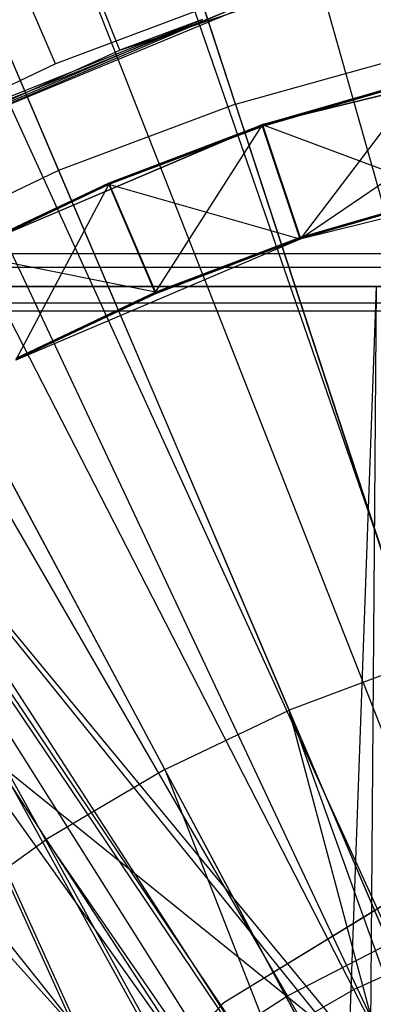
# Model space of a CAD drawing. Extents: x 0.1 to 16.1, y -7.1 to 6.9.
# Tile 56 of 118: x 7.669 to 7.832, y 0.382 to 0.839. Entities that reach past the tile are written whole.
import ezdxf

# ---------------------------------------------------------------- set-up
doc = ezdxf.new("R2010")
doc.units = 0
doc.header["$LTSCALE"] = 2.54
doc.layers.get('0').update_dxf_attribs({"color": 13, "linetype": 'CONTINUOUS'})

# ---------------------------------------------------------------- blocks, each defined once
blk = doc.blocks.new('DROPS_WOOD_A_PM_STL')
at = {"color": 0}
for p, q in [((7.38109, 1.98486, 13.79768), (7.93866, 0.27894, 14.34856)), ((7.38109, 1.98486, 13.79768), (7.93866, 0.27894, 14.34856)), ((7.19735, 1.91581, 13.79772), (7.90151, 0.26498, 14.34857)), ((7.19735, 1.91581, 13.79772), (7.90151, 0.26498, 14.34857)), ((7.12356, 1.88276, 13.79773), (7.88659, 0.25829, 14.34857)), ((7.12356, 1.88276, 13.79773), (7.88659, 0.25829, 14.34857)), ((7.02033, 1.831, 13.79776), (7.86571, 0.24783, 14.34858)), ((7.02033, 1.831, 13.79776), (7.86571, 0.24783, 14.34858)), ((6.88054, 1.74979, 13.7978), (7.83744, 0.2314, 14.34859)), ((6.88054, 1.74979, 13.7978), (7.83744, 0.2314, 14.34859)), ((6.85137, 1.7311, 13.79781), (7.83154, 0.22762, 14.34859)), ((6.85137, 1.7311, 13.79781), (7.83154, 0.22762, 14.34859)), ((7.71498, 0.82449, 13.92159), (7.51575, 1.33203, 13.77243)), ((7.71498, 0.82449, 13.92159), (7.51575, 1.33203, 13.77243)), ((7.76854, 0.79947, 14.23948), (7.68546, 1.05367, 14.16835)), ((7.76854, 0.79947, 14.23948), (7.68546, 1.05367, 14.16835)), ((7.58173, 1.01469, 14.16837), (7.68666, 0.76869, 14.2395)), ((7.58173, 1.01469, 14.16837), (7.68666, 0.76869, 14.2395)), ((7.9276, 0.43013, 2.32281), (7.77729, 0.9644, 2.43003)), ((7.9276, 0.43013, 2.32281), (7.77729, 0.9644, 2.43003)), ((7.87442, 0.41226, 2.32282), (7.67167, 0.92892, 2.43005)), ((7.87442, 0.41226, 2.32282), (7.67167, 0.92892, 2.43005)), ((7.82329, 0.38919, 2.32283), (7.57011, 0.88309, 2.43007)), ((7.82329, 0.38919, 2.32283), (7.57011, 0.88309, 2.43007)), ((7.71498, 0.82449, 13.92159), (7.8094, 0.85621, 13.92157)), ((7.71498, 0.82449, 13.92159), (7.8094, 0.85621, 13.92157)), ((7.76957, 0.84992, 14.09387), (7.68518, 0.81825, 14.09389)), ((7.76957, 0.84992, 14.09387), (7.68518, 0.81825, 14.09389)), ((7.77126, 0.84387, 12.40116), (7.62641, 0.78387, 12.40119)), ((7.77126, 0.84387, 12.40116), (7.62641, 0.78387, 12.40119)), ((7.76517, 0.84274, 14.08493), (7.62641, 0.78387, 12.40119)), ((7.76517, 0.84274, 14.08493), (7.62641, 0.78387, 12.40119)), ((7.76517, 0.84274, 14.08493), (7.6465, 0.79469, 14.08495)), ((7.76517, 0.84274, 14.08493), (7.6465, 0.79469, 14.08495)), ((7.68518, 0.81825, 14.09389), (7.67416, 0.84404, 14.08946)), ((7.68518, 0.81825, 14.09389), (7.67416, 0.84404, 14.08946)), ((7.75322, 0.83869, 14.08493), (7.62419, 0.78352, 13.92161)), ((7.75322, 0.83869, 14.08493), (7.62419, 0.78352, 13.92161)), ((7.66495, 0.80335, 14.08495), (7.75322, 0.83869, 14.08493)), ((7.75322, 0.83869, 14.08493), (7.71498, 0.82449, 13.92159)), ((7.75322, 0.83869, 14.08493), (7.71498, 0.82449, 13.92159)), ((7.77471, 0.36114, 2.32284), (7.47361, 0.82738, 2.4301)), ((7.77471, 0.36114, 2.32284), (7.47361, 0.82738, 2.4301)), ((7.92855, 0.8264, 14.09389), (7.78103, 0.79004, 14.0939)), ((7.92855, 0.8264, 14.09389), (7.78103, 0.79004, 14.0939)), ((7.92855, 0.8263, 13.90328), (7.78103, 0.78994, 13.9033)), ((7.92855, 0.8263, 13.90328), (7.78103, 0.78994, 13.9033)), ((7.62419, 0.78352, 13.92161), (7.71498, 0.82449, 13.92159)), ((7.62419, 0.78352, 13.92161), (7.71498, 0.82449, 13.92159)), ((7.76854, 0.79947, 14.23948), (7.85279, 0.82298, 14.23947)), ((7.76854, 0.79947, 14.23948), (7.85279, 0.82298, 14.23947)), ((7.92855, 0.82557, 12.48227), (7.79845, 0.73699, 12.40121)), ((7.92855, 0.82557, 12.48227), (7.79845, 0.73699, 12.40121)), ((7.68518, 0.81825, 14.09389), (7.60397, 0.77914, 14.09391)), ((7.68518, 0.81825, 14.09389), (7.60397, 0.77914, 14.09391)), ((7.85406, 0.81104, 13.78487), (7.78103, 0.78988, 13.78488)), ((7.85406, 0.81104, 13.78487), (7.78103, 0.78988, 13.78488)), ((7.85406, 0.81097, 13.66645), (7.78103, 0.78982, 13.66646)), ((7.85406, 0.81097, 13.66645), (7.78103, 0.78982, 13.66646)), ((7.85406, 0.81091, 13.54803), (7.78103, 0.78976, 13.54805)), ((7.85406, 0.81091, 13.54803), (7.78103, 0.78976, 13.54805)), ((7.85406, 0.81085, 13.42962), (7.78103, 0.7897, 13.42963)), ((7.85406, 0.81085, 13.42962), (7.78103, 0.7897, 13.42963)), ((7.85406, 0.81079, 13.3112), (7.78103, 0.78964, 13.31121)), ((7.85406, 0.81079, 13.3112), (7.78103, 0.78964, 13.31121)), ((7.85406, 0.81073, 13.19278), (7.78103, 0.78958, 13.19279)), ((7.85406, 0.81073, 13.19278), (7.78103, 0.78958, 13.19279)), ((7.85406, 0.81067, 13.07436), (7.78103, 0.78952, 13.07437)), ((7.85406, 0.81067, 13.07436), (7.78103, 0.78952, 13.07437)), ((7.85406, 0.81061, 12.95595), (7.78103, 0.78946, 12.95596)), ((7.85406, 0.81061, 12.95595), (7.78103, 0.78946, 12.95596)), ((7.85406, 0.81055, 12.83753), (7.78103, 0.78939, 12.83754)), ((7.85406, 0.81055, 12.83753), (7.78103, 0.78939, 12.83754)), ((7.85406, 0.81049, 12.71911), (7.78103, 0.78933, 12.71912)), ((7.85406, 0.81049, 12.71911), (7.78103, 0.78933, 12.71912)), ((7.85406, 0.81043, 12.60069), (7.78103, 0.78927, 12.6007)), ((7.85406, 0.81043, 12.60069), (7.78103, 0.78927, 12.6007)), ((7.85406, 0.81036, 12.48227), (7.78103, 0.78921, 12.48229)), ((7.85406, 0.81036, 12.48227), (7.78103, 0.78921, 12.48229)), ((7.85406, 0.81036, 12.48227), (7.79845, 0.73699, 12.40121)), ((7.85406, 0.81036, 12.48227), (7.79845, 0.73699, 12.40121)), ((7.76854, 0.79947, 14.23948), (7.68666, 0.76869, 14.2395)), ((7.76854, 0.79947, 14.23948), (7.68666, 0.76869, 14.2395)), ((7.76854, 0.79947, 14.23948), (7.853, 0.54106, 14.29961)), ((7.76854, 0.79947, 14.23948), (7.853, 0.54106, 14.29961)), ((7.78103, 0.79004, 14.0939), (7.64125, 0.73049, 14.09393)), ((7.78103, 0.79004, 14.0939), (7.64125, 0.73049, 14.09393)), ((7.78103, 0.78994, 13.9033), (7.64125, 0.73039, 13.90333)), ((7.78103, 0.78994, 13.9033), (7.64125, 0.73039, 13.90333)), ((7.78103, 0.78988, 13.78488), (7.70994, 0.76292, 13.7849)), ((7.78103, 0.78988, 13.78488), (7.70994, 0.76292, 13.7849)), ((7.78103, 0.78982, 13.66646), (7.70994, 0.76286, 13.66648)), ((7.78103, 0.78982, 13.66646), (7.70994, 0.76286, 13.66648)), ((7.78103, 0.78976, 13.54805), (7.70994, 0.7628, 13.54806)), ((7.78103, 0.78976, 13.54805), (7.70994, 0.7628, 13.54806)), ((7.78103, 0.7897, 13.42963), (7.70994, 0.76274, 13.42964)), ((7.78103, 0.7897, 13.42963), (7.70994, 0.76274, 13.42964)), ((7.78103, 0.78964, 13.31121), (7.70994, 0.76268, 13.31122)), ((7.78103, 0.78964, 13.31121), (7.70994, 0.76268, 13.31122)), ((7.78103, 0.78958, 13.19279), (7.70994, 0.76262, 13.19281)), ((7.78103, 0.78958, 13.19279), (7.70994, 0.76262, 13.19281)), ((7.73151, 0.71233, 13.82224), (7.78103, 0.78994, 13.9033)), ((7.73151, 0.71233, 13.82224), (7.78103, 0.78994, 13.9033)), ((7.78103, 0.79004, 14.0939), (7.78103, 0.78994, 13.9033)), ((7.78103, 0.79004, 14.0939), (7.78103, 0.78994, 13.9033)), ((7.79845, 0.73772, 13.82223), (7.78103, 0.78994, 13.9033)), ((7.79845, 0.73772, 13.82223), (7.78103, 0.78994, 13.9033)), ((7.86723, 0.75764, 13.82222), (7.78103, 0.78994, 13.9033)), ((7.86723, 0.75764, 13.82222), (7.78103, 0.78994, 13.9033)), ((7.78103, 0.78988, 13.78488), (7.79845, 0.73766, 13.70381)), ((7.78103, 0.78988, 13.78488), (7.79845, 0.73766, 13.70381)), ((7.78103, 0.78988, 13.78488), (7.79845, 0.73772, 13.82223)), ((7.78103, 0.78988, 13.78488), (7.79845, 0.73772, 13.82223)), ((7.78103, 0.78982, 13.66646), (7.79845, 0.7376, 13.58539)), ((7.78103, 0.78982, 13.66646), (7.79845, 0.7376, 13.58539)), ((7.78103, 0.78982, 13.66646), (7.79845, 0.73766, 13.70381)), ((7.78103, 0.78982, 13.66646), (7.79845, 0.73766, 13.70381)), ((7.78103, 0.78976, 13.54805), (7.79845, 0.73754, 13.46697)), ((7.78103, 0.78976, 13.54805), (7.79845, 0.73754, 13.46697)), ((7.78103, 0.78976, 13.54805), (7.79845, 0.7376, 13.58539)), ((7.78103, 0.78976, 13.54805), (7.79845, 0.7376, 13.58539)), ((7.78103, 0.7897, 13.42963), (7.79845, 0.73748, 13.34855)), ((7.78103, 0.7897, 13.42963), (7.79845, 0.73748, 13.34855)), ((7.78103, 0.7897, 13.42963), (7.79845, 0.73754, 13.46697)), ((7.78103, 0.7897, 13.42963), (7.79845, 0.73754, 13.46697)), ((7.78103, 0.78964, 13.31121), (7.79845, 0.73741, 13.23014)), ((7.78103, 0.78964, 13.31121), (7.79845, 0.73741, 13.23014)), ((7.78103, 0.78964, 13.31121), (7.79845, 0.73748, 13.34855)), ((7.78103, 0.78964, 13.31121), (7.79845, 0.73748, 13.34855)), ((7.78103, 0.78958, 13.19279), (7.79845, 0.73735, 13.11172)), ((7.78103, 0.78958, 13.19279), (7.79845, 0.73735, 13.11172)), ((7.78103, 0.78958, 13.19279), (7.79845, 0.73741, 13.23014)), ((7.78103, 0.78958, 13.19279), (7.79845, 0.73741, 13.23014)), ((7.78103, 0.78952, 13.07437), (7.70994, 0.76256, 13.07439)), ((7.78103, 0.78952, 13.07437), (7.70994, 0.76256, 13.07439)), ((7.78103, 0.78946, 12.95596), (7.70994, 0.76249, 12.95597)), ((7.78103, 0.78946, 12.95596), (7.70994, 0.76249, 12.95597)), ((7.78103, 0.78939, 12.83754), (7.70994, 0.76243, 12.83755)), ((7.78103, 0.78939, 12.83754), (7.70994, 0.76243, 12.83755)), ((7.78103, 0.78933, 12.71912), (7.70994, 0.76237, 12.71913)), ((7.78103, 0.78933, 12.71912), (7.70994, 0.76237, 12.71913)), ((7.78103, 0.78927, 12.6007), (7.70994, 0.76231, 12.60072)), ((7.78103, 0.78927, 12.6007), (7.70994, 0.76231, 12.60072)), ((7.78103, 0.78921, 12.48229), (7.70994, 0.76225, 12.4823)), ((7.78103, 0.78921, 12.48229), (7.70994, 0.76225, 12.4823)), ((7.78103, 0.78952, 13.07437), (7.79845, 0.73729, 12.9933)), ((7.78103, 0.78952, 13.07437), (7.79845, 0.73729, 12.9933)), ((7.78103, 0.78952, 13.07437), (7.79845, 0.73735, 13.11172)), ((7.78103, 0.78952, 13.07437), (7.79845, 0.73735, 13.11172)), ((7.78103, 0.78946, 12.95596), (7.79845, 0.73723, 12.87488)), ((7.78103, 0.78946, 12.95596), (7.79845, 0.73723, 12.87488)), ((7.78103, 0.78946, 12.95596), (7.79845, 0.73729, 12.9933)), ((7.78103, 0.78946, 12.95596), (7.79845, 0.73729, 12.9933)), ((7.78103, 0.78939, 12.83754), (7.79845, 0.73717, 12.75646)), ((7.78103, 0.78939, 12.83754), (7.79845, 0.73717, 12.75646)), ((7.78103, 0.78939, 12.83754), (7.79845, 0.73723, 12.87488)), ((7.78103, 0.78939, 12.83754), (7.79845, 0.73723, 12.87488)), ((7.78103, 0.78933, 12.71912), (7.79845, 0.73711, 12.63805)), ((7.78103, 0.78933, 12.71912), (7.79845, 0.73711, 12.63805)), ((7.78103, 0.78933, 12.71912), (7.79845, 0.73717, 12.75646)), ((7.78103, 0.78933, 12.71912), (7.79845, 0.73717, 12.75646)), ((7.78103, 0.78927, 12.6007), (7.79845, 0.73705, 12.51963)), ((7.78103, 0.78927, 12.6007), (7.79845, 0.73711, 12.63805)), ((7.78103, 0.78927, 12.6007), (7.79845, 0.73705, 12.51963)), ((7.78103, 0.78927, 12.6007), (7.79845, 0.73711, 12.63805)), ((7.79845, 0.73699, 12.40121), (7.78103, 0.78921, 12.48229)), ((7.78103, 0.78921, 12.48229), (7.79845, 0.73705, 12.51963)), ((7.79845, 0.73699, 12.40121), (7.78103, 0.78921, 12.48229)), ((7.78103, 0.78921, 12.48229), (7.79845, 0.73705, 12.51963)), ((7.68666, 0.76869, 14.2395), (7.60777, 0.7309, 14.23952)), ((7.68666, 0.76869, 14.2395), (7.60777, 0.7309, 14.23952)), ((7.68666, 0.76869, 14.2395), (7.79332, 0.51863, 14.29962)), ((7.68666, 0.76869, 14.2395), (7.79332, 0.51863, 14.29962)), ((7.93738, 0.77123, 12.40119), (7.79845, 0.73699, 12.40121)), ((7.93738, 0.77123, 12.40119), (7.79845, 0.73699, 12.40121)), ((7.72916, 0.3284, 2.32286), (7.38315, 0.76234, 2.43014)), ((7.72916, 0.3284, 2.32286), (7.38315, 0.76234, 2.43014)), ((7.70994, 0.76292, 13.7849), (7.64125, 0.73033, 13.78491)), ((7.70994, 0.76292, 13.7849), (7.64125, 0.73033, 13.78491)), ((7.70994, 0.76286, 13.66648), (7.64125, 0.73027, 13.66649)), ((7.70994, 0.76286, 13.66648), (7.64125, 0.73027, 13.66649)), ((7.70994, 0.7628, 13.54806), (7.64125, 0.73021, 13.54808)), ((7.70994, 0.7628, 13.54806), (7.64125, 0.73021, 13.54808)), ((7.70994, 0.76274, 13.42964), (7.64125, 0.73015, 13.42966)), ((7.70994, 0.76274, 13.42964), (7.64125, 0.73015, 13.42966)), ((7.70994, 0.76268, 13.31122), (7.64125, 0.73008, 13.31124)), ((7.70994, 0.76268, 13.31122), (7.64125, 0.73008, 13.31124)), ((7.70994, 0.76262, 13.19281), (7.64125, 0.73002, 13.19282)), ((7.70994, 0.76262, 13.19281), (7.64125, 0.73002, 13.19282)), ((7.70994, 0.76256, 13.07439), (7.64125, 0.72996, 13.0744)), ((7.70994, 0.76256, 13.07439), (7.64125, 0.72996, 13.0744)), ((7.70994, 0.76249, 12.95597), (7.64125, 0.7299, 12.95599)), ((7.70994, 0.76249, 12.95597), (7.64125, 0.7299, 12.95599)), ((7.70994, 0.76243, 12.83755), (7.64125, 0.72984, 12.83757)), ((7.70994, 0.76243, 12.83755), (7.64125, 0.72984, 12.83757)), ((7.70994, 0.76237, 12.71913), (7.64125, 0.72978, 12.71915)), ((7.70994, 0.76237, 12.71913), (7.64125, 0.72978, 12.71915)), ((7.70994, 0.76231, 12.60072), (7.64125, 0.72972, 12.60073)), ((7.70994, 0.76231, 12.60072), (7.64125, 0.72972, 12.60073)), ((7.70994, 0.76225, 12.4823), (7.64125, 0.72966, 12.48232)), ((7.70994, 0.76225, 12.4823), (7.64125, 0.72966, 12.48232)), ((7.66682, 0.6809, 12.40124), (7.70994, 0.76225, 12.4823)), ((7.66682, 0.6809, 12.40124), (7.70994, 0.76225, 12.4823)), ((7.70994, 0.76292, 13.7849), (7.73151, 0.71227, 13.70382)), ((7.70994, 0.76292, 13.7849), (7.73151, 0.71227, 13.70382)), ((7.70994, 0.76292, 13.7849), (7.73151, 0.71233, 13.82224)), ((7.70994, 0.76292, 13.7849), (7.73151, 0.71233, 13.82224)), ((7.70994, 0.76286, 13.66648), (7.73151, 0.71221, 13.5854)), ((7.70994, 0.76286, 13.66648), (7.73151, 0.71221, 13.5854)), ((7.70994, 0.76286, 13.66648), (7.73151, 0.71227, 13.70382)), ((7.70994, 0.76286, 13.66648), (7.73151, 0.71227, 13.70382)), ((7.70994, 0.7628, 13.54806), (7.73151, 0.71215, 13.46698)), ((7.70994, 0.7628, 13.54806), (7.73151, 0.71215, 13.46698)), ((7.70994, 0.7628, 13.54806), (7.73151, 0.71221, 13.5854)), ((7.70994, 0.7628, 13.54806), (7.73151, 0.71221, 13.5854)), ((7.70994, 0.76274, 13.42964), (7.73151, 0.71209, 13.34857)), ((7.70994, 0.76274, 13.42964), (7.73151, 0.71209, 13.34857)), ((7.70994, 0.76274, 13.42964), (7.73151, 0.71215, 13.46698)), ((7.70994, 0.76274, 13.42964), (7.73151, 0.71215, 13.46698)), ((7.70994, 0.76268, 13.31122), (7.73151, 0.71203, 13.23015)), ((7.70994, 0.76268, 13.31122), (7.73151, 0.71203, 13.23015)), ((7.70994, 0.76268, 13.31122), (7.73151, 0.71209, 13.34857)), ((7.70994, 0.76268, 13.31122), (7.73151, 0.71209, 13.34857)), ((7.70994, 0.76262, 13.19281), (7.73151, 0.71196, 13.11173)), ((7.70994, 0.76262, 13.19281), (7.73151, 0.71196, 13.11173)), ((7.70994, 0.76262, 13.19281), (7.73151, 0.71203, 13.23015)), ((7.70994, 0.76262, 13.19281), (7.73151, 0.71203, 13.23015)), ((7.70994, 0.76256, 13.07439), (7.73151, 0.7119, 12.99331)), ((7.70994, 0.76256, 13.07439), (7.73151, 0.7119, 12.99331)), ((7.70994, 0.76256, 13.07439), (7.73151, 0.71196, 13.11173)), ((7.70994, 0.76256, 13.07439), (7.73151, 0.71196, 13.11173)), ((7.70994, 0.76249, 12.95597), (7.73151, 0.71184, 12.8749)), ((7.70994, 0.76249, 12.95597), (7.73151, 0.71184, 12.8749)), ((7.70994, 0.76249, 12.95597), (7.73151, 0.7119, 12.99331)), ((7.70994, 0.76249, 12.95597), (7.73151, 0.7119, 12.99331)), ((7.70994, 0.76243, 12.83755), (7.73151, 0.71178, 12.75648)), ((7.70994, 0.76243, 12.83755), (7.73151, 0.71178, 12.75648)), ((7.70994, 0.76243, 12.83755), (7.73151, 0.71184, 12.8749)), ((7.70994, 0.76243, 12.83755), (7.73151, 0.71184, 12.8749)), ((7.70994, 0.76237, 12.71913), (7.73151, 0.71172, 12.63806)), ((7.70994, 0.76237, 12.71913), (7.73151, 0.71172, 12.63806)), ((7.70994, 0.76237, 12.71913), (7.73151, 0.71178, 12.75648)), ((7.70994, 0.76237, 12.71913), (7.73151, 0.71178, 12.75648)), ((7.70994, 0.76231, 12.60072), (7.73151, 0.71166, 12.51964)), ((7.70994, 0.76231, 12.60072), (7.73151, 0.71172, 12.63806)), ((7.70994, 0.76231, 12.60072), (7.73151, 0.71166, 12.51964)), ((7.70994, 0.76231, 12.60072), (7.73151, 0.71172, 12.63806)), ((7.79845, 0.73699, 12.40121), (7.70994, 0.76225, 12.4823)), ((7.70994, 0.76225, 12.4823), (7.73151, 0.71166, 12.51964)), ((7.79845, 0.73699, 12.40121), (7.70994, 0.76225, 12.4823)), ((7.70994, 0.76225, 12.4823), (7.73151, 0.71166, 12.51964)), ((7.86723, 0.75764, 13.82222), (7.79845, 0.73772, 13.82223)), ((7.86723, 0.75764, 13.82222), (7.79845, 0.73772, 13.82223)), ((7.86723, 0.75758, 13.7038), (7.79845, 0.73766, 13.70381)), ((7.86723, 0.75758, 13.7038), (7.79845, 0.73766, 13.70381)), ((7.86723, 0.75752, 13.58538), (7.79845, 0.7376, 13.58539)), ((7.86723, 0.75752, 13.58538), (7.79845, 0.7376, 13.58539)), ((7.86723, 0.75746, 13.46696), (7.79845, 0.73754, 13.46697)), ((7.86723, 0.75746, 13.46696), (7.79845, 0.73754, 13.46697)), ((7.86723, 0.7574, 13.34854), (7.79845, 0.73748, 13.34855)), ((7.86723, 0.7574, 13.34854), (7.79845, 0.73748, 13.34855)), ((7.86723, 0.75734, 13.23013), (7.79845, 0.73741, 13.23014)), ((7.86723, 0.75734, 13.23013), (7.79845, 0.73741, 13.23014)), ((7.86723, 0.75727, 13.11171), (7.79845, 0.73735, 13.11172)), ((7.86723, 0.75727, 13.11171), (7.79845, 0.73735, 13.11172)), ((7.86723, 0.75721, 12.99329), (7.79845, 0.73729, 12.9933)), ((7.86723, 0.75721, 12.99329), (7.79845, 0.73729, 12.9933)), ((7.86723, 0.75715, 12.87487), (7.79845, 0.73723, 12.87488)), ((7.86723, 0.75715, 12.87487), (7.79845, 0.73723, 12.87488)), ((7.86723, 0.75709, 12.75645), (7.79845, 0.73717, 12.75646)), ((7.86723, 0.75709, 12.75645), (7.79845, 0.73717, 12.75646)), ((7.86723, 0.75703, 12.63804), (7.79845, 0.73711, 12.63805)), ((7.86723, 0.75703, 12.63804), (7.79845, 0.73711, 12.63805)), ((7.86723, 0.75697, 12.51962), (7.79845, 0.73705, 12.51963)), ((7.86723, 0.75697, 12.51962), (7.79845, 0.73705, 12.51963)), ((7.79845, 0.73699, 12.40121), (7.66682, 0.6809, 12.40124)), ((7.79845, 0.73699, 12.40121), (7.66682, 0.6809, 12.40124)), ((7.79845, 0.73772, 13.82223), (7.73151, 0.71233, 13.82224)), ((7.79845, 0.73772, 13.82223), (7.73151, 0.71233, 13.82224)), ((7.79845, 0.73766, 13.70381), (7.73151, 0.71227, 13.70382)), ((7.79845, 0.73766, 13.70381), (7.73151, 0.71227, 13.70382)), ((7.79845, 0.7376, 13.58539), (7.73151, 0.71221, 13.5854)), ((7.79845, 0.7376, 13.58539), (7.73151, 0.71221, 13.5854)), ((7.79845, 0.73754, 13.46697), (7.73151, 0.71215, 13.46698)), ((7.79845, 0.73754, 13.46697), (7.73151, 0.71215, 13.46698)), ((7.79845, 0.73748, 13.34855), (7.73151, 0.71209, 13.34857)), ((7.79845, 0.73748, 13.34855), (7.73151, 0.71209, 13.34857)), ((7.79845, 0.73741, 13.23014), (7.73151, 0.71203, 13.23015)), ((7.79845, 0.73741, 13.23014), (7.73151, 0.71203, 13.23015)), ((7.79845, 0.73735, 13.11172), (7.73151, 0.71196, 13.11173)), ((7.79845, 0.73735, 13.11172), (7.73151, 0.71196, 13.11173)), ((7.79845, 0.73729, 12.9933), (7.73151, 0.7119, 12.99331)), ((7.79845, 0.73729, 12.9933), (7.73151, 0.7119, 12.99331)), ((7.79845, 0.73723, 12.87488), (7.73151, 0.71184, 12.8749)), ((7.79845, 0.73723, 12.87488), (7.73151, 0.71184, 12.8749)), ((7.79845, 0.73717, 12.75646), (7.73151, 0.71178, 12.75648)), ((7.79845, 0.73717, 12.75646), (7.73151, 0.71178, 12.75648)), ((7.79845, 0.73711, 12.63805), (7.73151, 0.71172, 12.63806)), ((7.79845, 0.73711, 12.63805), (7.73151, 0.71172, 12.63806)), ((7.79845, 0.73705, 12.51963), (7.73151, 0.71166, 12.51964)), ((7.79845, 0.73705, 12.51963), (7.73151, 0.71166, 12.51964)), ((7.73583, 0.49108, 14.29964), (7.60777, 0.7309, 14.23952)), ((7.73583, 0.49108, 14.29964), (7.60777, 0.7309, 14.23952)), ((7.73151, 0.71233, 13.82224), (7.64125, 0.73039, 13.90333)), ((7.73151, 0.71233, 13.82224), (7.64125, 0.73039, 13.90333)), ((7.89523, 0.73012, 26.37664), (7.15965, 0.73008, 26.30847)), ((7.89523, 0.73012, 26.37664), (7.15965, 0.73008, 26.30847)), ((7.15965, 0.72397, 14.45049), (7.89523, 0.72394, 14.38233)), ((7.15965, 0.72397, 14.45049), (7.89523, 0.72394, 14.38233)), ((7.83364, 0.71502, 43.4116), (6.85287, 0.71502, 43.32072)), ((6.85287, 0.71502, 27.51007), (7.83364, 0.71502, 27.41919)), ((6.85287, 0.71502, 27.51007), (7.83364, 0.71502, 27.41919)), ((7.83364, 0.71502, 43.4116), (6.85287, 0.71502, 43.32072)), ((8.08, 0.71502, 39.41539), (7.38541, 0.71502, 39.35462)), ((7.38541, 0.71502, 31.47616), (8.08, 0.71502, 31.41539)), ((7.89295, 0.14957, 39.41102), (7.38541, 0.71502, 39.35462)), ((7.38541, 0.71502, 39.35462), (8.01324, 0.20749, 39.41483)), ((7.38541, 0.71502, 39.35462), (8.01324, 0.20749, 39.41483)), ((8.08, 0.71502, 39.41539), (7.38541, 0.71502, 39.35462)), ((7.89295, 0.14957, 31.41977), (7.38541, 0.71502, 31.47616)), ((7.89295, 0.14957, 31.41977), (7.38541, 0.71502, 31.47616)), ((7.38541, 0.71502, 31.47616), (8.08, 0.71502, 31.41539)), ((7.89295, 0.14957, 39.41102), (7.38541, 0.71502, 39.35462)), ((7.73151, 0.71233, 13.82224), (7.66682, 0.68164, 13.82225)), ((7.73151, 0.71233, 13.82224), (7.66682, 0.68164, 13.82225)), ((7.73151, 0.71227, 13.70382), (7.66682, 0.68157, 13.70384)), ((7.73151, 0.71227, 13.70382), (7.66682, 0.68157, 13.70384)), ((7.73151, 0.71221, 13.5854), (7.66682, 0.68151, 13.58542)), ((7.73151, 0.71221, 13.5854), (7.66682, 0.68151, 13.58542)), ((7.73151, 0.71215, 13.46698), (7.66682, 0.68145, 13.467)), ((7.73151, 0.71215, 13.46698), (7.66682, 0.68145, 13.467)), ((7.73151, 0.71209, 13.34857), (7.66682, 0.68139, 13.34858)), ((7.73151, 0.71209, 13.34857), (7.66682, 0.68139, 13.34858)), ((7.73151, 0.71203, 13.23015), (7.66682, 0.68133, 13.23017)), ((7.73151, 0.71203, 13.23015), (7.66682, 0.68133, 13.23017)), ((7.83364, 0.71502, 43.4116), (7.80971, 0.04518, 43.41082)), ((7.83364, 0.71502, 43.4116), (7.80971, 0.04518, 43.41082)), ((7.83364, 0.71502, 43.4116), (7.82881, 0.07904, 43.41145)), ((7.83364, 0.71502, 43.4116), (7.82881, 0.07904, 43.41145)), ((7.83364, 0.71502, 27.41919), (7.82881, 0.07904, 27.41934)), ((7.83364, 0.71502, 27.41919), (7.82881, 0.07904, 27.41934)), ((7.73151, 0.71196, 13.11173), (7.66682, 0.68127, 13.11175)), ((7.73151, 0.71196, 13.11173), (7.66682, 0.68127, 13.11175)), ((7.73151, 0.7119, 12.99331), (7.66682, 0.68121, 12.99333)), ((7.73151, 0.7119, 12.99331), (7.66682, 0.68121, 12.99333)), ((7.73151, 0.71184, 12.8749), (7.66682, 0.68115, 12.87491)), ((7.73151, 0.71184, 12.8749), (7.66682, 0.68115, 12.87491)), ((7.73151, 0.71178, 12.75648), (7.66682, 0.68109, 12.75649)), ((7.73151, 0.71178, 12.75648), (7.66682, 0.68109, 12.75649)), ((7.73151, 0.71172, 12.63806), (7.66682, 0.68103, 12.63808)), ((7.73151, 0.71172, 12.63806), (7.66682, 0.68103, 12.63808)), ((7.73151, 0.71166, 12.51964), (7.66682, 0.68096, 12.51966)), ((7.73151, 0.71166, 12.51964), (7.66682, 0.68096, 12.51966)), ((7.97222, 0.70732, 38.92371), (7.54313, 0.7073, 38.88395)), ((7.97222, 0.70732, 38.92371), (7.54313, 0.7073, 38.88395)), ((7.83047, 0.07386, 38.91679), (7.54313, 0.7073, 38.88395)), ((7.86787, 0.11945, 38.91924), (7.54313, 0.7073, 38.88395)), ((7.83047, 0.07386, 38.91679), (7.54313, 0.7073, 38.88395)), ((7.86787, 0.11945, 38.91924), (7.54313, 0.7073, 38.88395)), ((7.91324, 0.1567, 38.92168), (7.54313, 0.7073, 38.88395)), ((7.91324, 0.1567, 38.92168), (7.54313, 0.7073, 38.88395)), ((7.83061, 0.07046, 31.93459), (7.54313, 0.70374, 31.96679)), ((7.54313, 0.70374, 31.96679), (7.86787, 0.11585, 31.93211)), ((7.54313, 0.70374, 31.96679), (7.86787, 0.11585, 31.93211)), ((7.54313, 0.70374, 31.96679), (7.91325, 0.15311, 31.92963)), ((7.97203, 0.18361, 31.9273), (7.54313, 0.70374, 31.96679)), ((7.54313, 0.70374, 31.96679), (7.97222, 0.70372, 31.92703)), ((7.97203, 0.18361, 31.9273), (7.54313, 0.70374, 31.96679)), ((7.96519, 0.18088, 31.92752), (7.54313, 0.70374, 31.96679)), ((7.96519, 0.18088, 31.92752), (7.54313, 0.70374, 31.96679)), ((7.54313, 0.70374, 31.96679), (7.91325, 0.15311, 31.92963)), ((7.83061, 0.07046, 31.93459), (7.54313, 0.70374, 31.96679)), ((7.54313, 0.70374, 31.96679), (7.97222, 0.70372, 31.92703)), ((7.53248, 0.68638, 14.23954), (7.68095, 0.45863, 14.29965)), ((7.53248, 0.68638, 14.23954), (7.68095, 0.45863, 14.29965)), ((7.853, 0.54106, 14.29961), (7.79332, 0.51863, 14.29962)), ((7.853, 0.54106, 14.29961), (7.79332, 0.51863, 14.29962)), ((7.73583, 0.49108, 14.29964), (7.79332, 0.51863, 14.29962)), ((7.73583, 0.49108, 14.29964), (7.79332, 0.51863, 14.29962)), ((7.90151, 0.26498, 14.34857), (7.79332, 0.51863, 14.29962)), ((7.79332, 0.51863, 14.29962), (7.88659, 0.25829, 14.34857)), ((7.90151, 0.26498, 14.34857), (7.79332, 0.51863, 14.29962)), ((7.86571, 0.24783, 14.34858), (7.79332, 0.51863, 14.29962)), ((7.86571, 0.24783, 14.34858), (7.79332, 0.51863, 14.29962)), ((7.79332, 0.51863, 14.29962), (7.88659, 0.25829, 14.34857)), ((7.73583, 0.49108, 14.29964), (7.68095, 0.45863, 14.29965)), ((7.73583, 0.49108, 14.29964), (7.68095, 0.45863, 14.29965)), ((7.86571, 0.24783, 14.34858), (7.73583, 0.49108, 14.29964)), ((7.73583, 0.49108, 14.29964), (7.83744, 0.2314, 14.34859)), ((7.73583, 0.49108, 14.29964), (7.83744, 0.2314, 14.34859)), ((7.86571, 0.24783, 14.34858), (7.73583, 0.49108, 14.29964)), ((7.62911, 0.42153, 14.29967), (7.68095, 0.45863, 14.29965)), ((7.62911, 0.42153, 14.29967), (7.68095, 0.45863, 14.29965)), ((7.68095, 0.45863, 14.29965), (7.83154, 0.22762, 14.34859)), ((7.83744, 0.2314, 14.34859), (7.68095, 0.45863, 14.29965)), ((7.83744, 0.2314, 14.34859), (7.68095, 0.45863, 14.29965)), ((7.68095, 0.45863, 14.29965), (7.83154, 0.22762, 14.34859)), ((7.76313, 0.38305, 211.49526), (7.87923, 0.4542, 211.49524)), ((7.76313, 0.38305, 211.49526), (7.87923, 0.4542, 211.49524)), ((7.87923, 0.45415, 211.41523), (7.76313, 0.38301, 211.41526)), ((7.87923, 0.45415, 211.41523), (7.76313, 0.38301, 211.41526)), ((7.82329, 0.38919, 2.32283), (7.87442, 0.41226, 2.32282)), ((7.82329, 0.38919, 2.32283), (7.87442, 0.41226, 2.32282)), ((7.77471, 0.36114, 2.32284), (7.82329, 0.38919, 2.32283)), ((7.77471, 0.36114, 2.32284), (7.82329, 0.38919, 2.32283)), ((8.08, -0.11157, 2.26919), (7.82329, 0.38919, 2.32283)), ((8.08, -0.11157, 2.26919), (7.82329, 0.38919, 2.32283)), ((7.67053, 0.28321, 211.49531), (7.76313, 0.38305, 211.49526)), ((7.67053, 0.28321, 211.49531), (7.76313, 0.38305, 211.49526)), ((7.76313, 0.38301, 211.41526), (7.67053, 0.28317, 211.41531)), ((7.76313, 0.38301, 211.41526), (7.67053, 0.28317, 211.41531)), ((7.76313, 0.38301, 211.41526), (7.76313, 0.38305, 211.49526)), ((7.76313, 0.38301, 211.41526), (7.76313, 0.38305, 211.49526))]:
    blk.add_line(p, q, dxfattribs=at)

msp = doc.modelspace()

# ---------------------------------------------------------------- linework, layer by layer
at = {"color": 0}
for p, q in [((7.89201, 0.43157, 2.1965), (7.70574, 0.96979, 2.27876)), ((7.89201, 0.43157, 2.1965), (7.70574, 0.96979, 2.27876)), ((7.84122, 0.41124, 2.19652), (7.60465, 0.92931, 2.27878)), ((7.84122, 0.41124, 2.19652), (7.60465, 0.92931, 2.27878)), ((7.79261, 0.38617, 2.19653), (7.50786, 0.87942, 2.27881)), ((7.79261, 0.38617, 2.19653), (7.50786, 0.87942, 2.27881)), ((7.66495, 0.80335, 14.08495), (7.75322, 0.83869, 14.08493)), ((7.74659, 0.3566, 2.19654), (7.41625, 0.82054, 2.27884)), ((7.74659, 0.3566, 2.19654), (7.41625, 0.82054, 2.27884)), ((7.79261, 0.38617, 2.19653), (7.84122, 0.41124, 2.19652)), ((7.79261, 0.38617, 2.19653), (7.84122, 0.41124, 2.19652)), ((7.74659, 0.3566, 2.19654), (7.79261, 0.38617, 2.19653)), ((7.74659, 0.3566, 2.19654), (7.79261, 0.38617, 2.19653)), ((8.08, -0.11162, 2.16919), (7.79261, 0.38617, 2.19653)), ((8.08, -0.11162, 2.16919), (7.79261, 0.38617, 2.19653))]:
    msp.add_line(p, q, dxfattribs=at)

# ---------------------------------------------------------------- block references
msp.add_blockref('DROPS_WOOD_A_PM_STL', (0, 0), dxfattribs=at)

doc.saveas('drawing.dxf')
